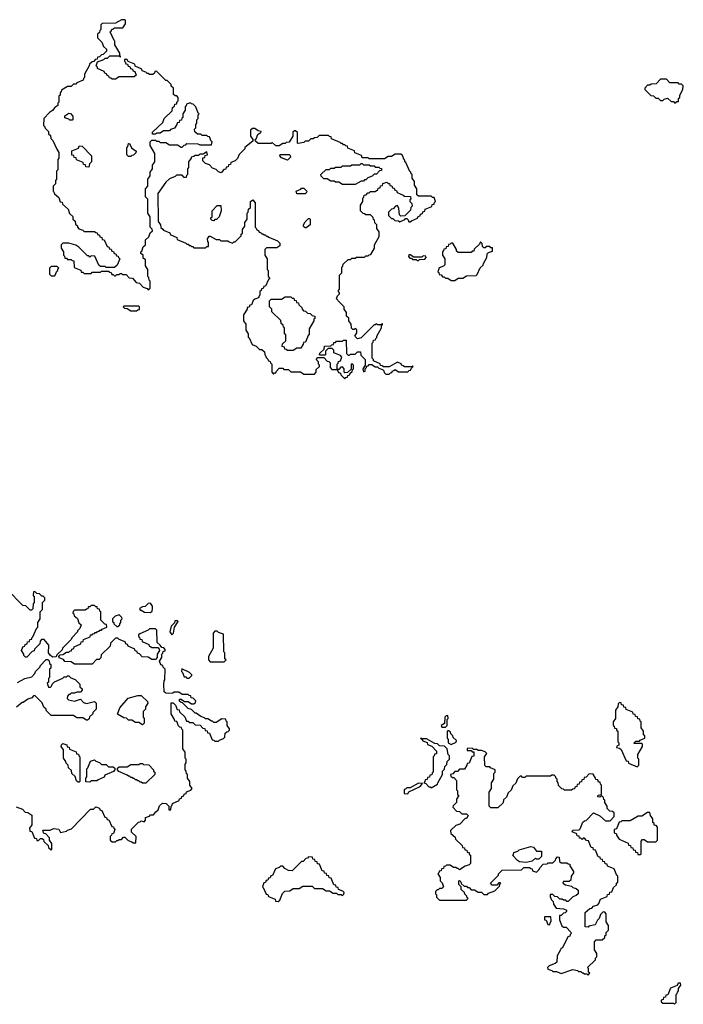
# Model space of a CAD drawing. Extents: x 2769579 to 2883812, y 684207 to 828660.
# Tile 152 of 256: x 2824425 to 2830100, y 727430 to 735850. Entities that reach past the tile are written whole.
import ezdxf

# ---------------------------------------------------------------- set-up
doc = ezdxf.new("R2010")
doc.units = 0

msp = doc.modelspace()

# ---------------------------------------------------------------- linework, layer by layer
at = {"layer": '0CON02XD'}
for points in [[(2825525, 733540), (2825540, 733555), (2825540, 733615), (2825531.7, 733621.7), (2825530, 733645), (2825520, 733655), (2825520, 733715), (2825500, 733745), (2825500, 733795), (2825481.7, 733811.7), (2825480, 733835), (2825461.7, 733851.7), (2825460, 733865), (2825468.3, 733871.7), (2825481.7, 733908.3), (2825500, 733925), (2825501.7, 733968.3), (2825528.3, 733991.7), (2825541.7, 734028.3), (2825560, 734045), (2825558.3, 734058.3), (2825540, 734075), (2825540, 734165), (2825520, 734195), (2825520, 734315), (2825500, 734335), (2825500, 734405), (2825520, 734425), (2825520, 734485), (2825540, 734515), (2825540, 734545), (2825560, 734575), (2825560, 734605), (2825580, 734635), (2825580, 734705), (2825540, 734775), (2825540, 734805), (2825555, 734820), (2825585, 734820), (2825595, 734810), (2825615, 734810), (2825625, 734800), (2825675, 734800), (2825705, 734780), (2825775, 734780), (2825805, 734760), (2825815, 734760), (2825831.7, 734778.3), (2825845, 734780), (2825855, 734790), (2825947.5, 734787.5), (2825965, 734780), (2826065, 734780), (2826070, 734805), (2826061.7, 734811.7), (2826048.3, 734848.3), (2826035, 734850), (2826025, 734860), (2825985, 734860), (2825975, 734870), (2825945, 734870), (2825921.7, 734891.7), (2825920, 734915), (2825930, 734925), (2825930, 734955), (2825940, 734965), (2825940, 734995), (2825950, 735005), (2825950, 735035), (2825960, 735045), (2825951.7, 735051.7), (2825930, 735105), (2825908.3, 735128.3), (2825895, 735130), (2825885, 735140), (2825851.7, 735128.3), (2825850, 735115), (2825840, 735105), (2825840, 735075), (2825820, 735045), (2825820, 735015), (2825811.7, 735008.3), (2825808.3, 734991.7), (2825791.7, 734988.3), (2825788.3, 734971.7), (2825771.7, 734968.3), (2825770, 734955), (2825748.3, 734921.7), (2825715, 734910), (2825705, 734900), (2825655, 734900), (2825625, 734880), (2825595, 734880), (2825585, 734870), (2825561.7, 734871.7), (2825561.7, 734888.3), (2825648.3, 734971.7), (2825660, 735005), (2825728.3, 735071.7), (2825731.7, 735098.3), (2825748.3, 735111.7), (2825751.7, 735128.3), (2825768.3, 735131.7), (2825770, 735145), (2825780, 735155), (2825780, 735185), (2825768.3, 735198.3), (2825755, 735200), (2825741.7, 735211.7), (2825740, 735265), (2825721.7, 735281.7), (2825720, 735295), (2825685, 735330), (2825675, 735330), (2825595, 735410), (2825581.7, 735408.3), (2825578.3, 735391.7), (2825565, 735380), (2825535, 735380), (2825525, 735390), (2825515, 735390), (2825505, 735400), (2825471.7, 735411.7), (2825468.3, 735428.3), (2825411.7, 735451.7), (2825408.3, 735468.3), (2825351.7, 735491.7), (2825345, 735510), (2825321.7, 735508.3), (2825320, 735495), (2825328.3, 735488.3), (2825331.7, 735471.7), (2825348.3, 735468.3), (2825351.7, 735451.7), (2825368.3, 735448.3), (2825371.7, 735431.7), (2825388.3, 735428.3), (2825391.7, 735411.7), (2825408.3, 735408.3), (2825420, 735375), (2825405, 735360), (2825275, 735360), (2825245, 735340), (2825215, 735340), (2825205, 735350), (2825191.7, 735351.7), (2825188.3, 735368.3), (2825171.7, 735371.7), (2825168.3, 735388.3), (2825151.7, 735391.7), (2825148.3, 735408.3), (2825091.7, 735431.7), (2825090, 735445), (2825080, 735455), (2825091.7, 735488.3), (2825145, 735510), (2825155, 735520), (2825175, 735520), (2825195, 735540), (2825280, 735540), (2825281.7, 735531.7), (2825288.3, 735531.7), (2825288.3, 735538.3), (2825280, 735540), (2825280, 735565), (2825240, 735635), (2825240, 735665), (2825231.7, 735671.7), (2825200, 735745), (2825208.3, 735751.7), (2825211.7, 735768.3), (2825225, 735770), (2825235, 735780), (2825308.3, 735781.7), (2825330, 735815), (2825330, 735845), (2825325, 735850), (2825295, 735850), (2825245, 735820), (2825131.7, 735818.3), (2825120, 735805), (2825120, 735765), (2825111.7, 735758.3), (2825108.3, 735741.7), (2825090, 735725), (2825090, 735695), (2825128.3, 735658.3), (2825141.7, 735621.7), (2825168.3, 735598.3), (2825168.3, 735581.7), (2825138.3, 735551.7), (2825125, 735550), (2825108.3, 735531.7), (2825091.7, 735528.3), (2825088.3, 735511.7), (2825071.7, 735508.3), (2825058.3, 735491.7), (2825045, 735490), (2825021.7, 735468.3), (2825020, 735455), (2824980, 735385), (2824980, 735355), (2824971.7, 735348.3), (2824968.3, 735331.7), (2824915, 735310), (2824905, 735300), (2824885, 735300), (2824865, 735280), (2824835, 735280), (2824781.7, 735248.3), (2824780, 735235), (2824770, 735225), (2824770, 735205), (2824760, 735195), (2824760, 735145), (2824750, 735135), (2824750, 735115), (2824725, 735100), (2824706.4, 735073.6), (2824680, 735055), (2824632.5, 735005), (2824630, 734945), (2824638.3, 734938.3), (2824641.7, 734921.7), (2824670, 734895), (2824670, 734875), (2824688.3, 734858.3), (2824690, 734835), (2824708.3, 734818.3), (2824741.7, 734741.7), (2824760, 734715), (2824760, 734665), (2824750, 734655), (2824750, 734565), (2824740, 734555), (2824740, 734485), (2824730, 734475), (2824730, 734445), (2824710, 734425), (2824710, 734385), (2824718.3, 734378.3), (2824721.7, 734361.7), (2824758.3, 734328.3), (2824771.7, 734291.7), (2824788.3, 734288.3), (2824791.7, 734271.7), (2824838.3, 734228.3), (2824851.7, 734191.7), (2824878.3, 734168.3), (2824880, 734145), (2824898.3, 734128.3), (2824901.7, 734101.7), (2824918.3, 734088.3), (2824920, 734075), (2824931.7, 734061.7), (2824965, 734050), (2824975, 734040), (2825065, 734040), (2825075, 734030), (2825088.3, 734028.3), (2825091.7, 734011.7), (2825108.3, 734008.3), (2825111.7, 733991.7), (2825128.3, 733988.3), (2825131.7, 733971.7), (2825148.3, 733968.3), (2825171.7, 733911.7), (2825188.3, 733908.3), (2825191.7, 733891.7), (2825208.3, 733888.3), (2825211.7, 733871.7), (2825228.3, 733868.3), (2825231.7, 733851.7), (2825248.3, 733848.3), (2825251.7, 733831.7), (2825268.3, 733828.3), (2825270, 733815), (2825280, 733805), (2825258.3, 733751.7), (2825235, 733730), (2825165, 733730), (2825155, 733740), (2825115, 733740), (2825101.7, 733751.7), (2825068.3, 733828.3), (2825035, 733830), (2825025, 733820), (2825015, 733830), (2825005, 733830), (2824930, 733905), (2824905, 733922.5), (2824845, 733940), (2824795, 733940), (2824780, 733925), (2824780, 733895), (2824800, 733865), (2824800, 733835), (2824808.3, 733828.3), (2824811.7, 733811.7), (2824825, 733810), (2824835, 733800), (2824865, 733800), (2824875, 733790), (2824888.3, 733788.3), (2824891.7, 733731.7), (2824948.3, 733708.3), (2824951.7, 733691.7), (2824965, 733690), (2824975, 733680), (2825035, 733680), (2825045, 733690), (2825115, 733690), (2825125, 733700), (2825185, 733700), (2825195, 733690), (2825208.3, 733688.3), (2825211.7, 733671.7), (2825225, 733670), (2825235, 733660), (2825245, 733660), (2825255, 733670), (2825275, 733670), (2825285, 733680), (2825295, 733680), (2825305, 733670), (2825335, 733670), (2825361.7, 733641.7), (2825388.3, 733638.3), (2825421.7, 733601.7), (2825448.3, 733598.3), (2825481.7, 733561.7), (2825515, 733550), (2825525, 733540)], [(2830035, 735140), (2830045, 735150), (2830058.3, 735151.7), (2830060, 735175), (2830070, 735185), (2830070, 735205), (2830097, 735253), (2830100, 735285), (2830085, 735300), (2830065, 735300), (2830055, 735310), (2829985, 735310), (2829955, 735340), (2829905, 735340), (2829868.3, 735301.7), (2829825, 735300), (2829815, 735290), (2829795, 735290), (2829770, 735265), (2829771.7, 735251.7), (2829821.7, 735201.7), (2829845, 735200), (2829865, 735180), (2829885, 735180), (2829905, 735160), (2829925, 735160), (2829935, 735170), (2829965, 735180), (2829995, 735150), (2830015, 735150), (2830025, 735140), (2830035, 735140)], [(2824875, 734990), (2824855, 734990), (2824845, 735000), (2824811.7, 735011.7), (2824811.7, 735028.3), (2824845, 735050), (2824858.3, 735048.3), (2824880, 735025), (2824880, 734995), (2824875, 734990)], [(2827205, 732780), (2827215, 732790), (2827228.3, 732791.7), (2827231.7, 732808.3), (2827248.3, 732811.7), (2827251.7, 732828.3), (2827268.3, 732841.7), (2827270, 732855), (2827280, 732865), (2827280, 732895), (2827268.3, 732908.3), (2827260, 732905), (2827258.3, 732861.7), (2827228.3, 732831.7), (2827205, 732830), (2827200, 732835), (2827200, 732865), (2827185, 732880), (2827171.7, 732878.3), (2827155, 732860), (2827140, 732860), (2827140, 732905), (2827148.3, 732911.7), (2827151.7, 732928.3), (2827168.3, 732931.7), (2827180, 732965), (2827168.3, 732978.3), (2827111.7, 733001.7), (2827110, 733025), (2827098.3, 733038.3), (2827061.7, 733038.3), (2827040, 733015), (2827040, 732985), (2827035, 732980), (2826995, 732980), (2826990, 732985), (2826991.7, 732998.3), (2827028.3, 733031.7), (2827031.7, 733058.3), (2827085, 733060), (2827095, 733070), (2827108.3, 733071.7), (2827111.7, 733088.3), (2827125, 733090), (2827135, 733100), (2827185, 733100), (2827195, 733110), (2827218.3, 733108.3), (2827220, 732995), (2827235, 732980), (2827245, 732980), (2827255, 732990), (2827295, 732990), (2827315, 733010), (2827338.3, 733008.3), (2827341.7, 732981.7), (2827380, 732945), (2827380, 732895), (2827360, 732865), (2827365, 732840), (2827380, 732845), (2827380, 732865), (2827390, 732875), (2827391.7, 732888.3), (2827405, 732890), (2827415, 732900), (2827435, 732900), (2827465, 732880), (2827485, 732880), (2827495, 732870), (2827528.3, 732858.3), (2827538.3, 732848.3), (2827541.7, 732831.7), (2827555, 732820), (2827585, 732820), (2827595, 732830), (2827608.3, 732831.7), (2827611.7, 732848.3), (2827625, 732850), (2827635, 732860), (2827665, 732840), (2827745, 732840), (2827755, 732850), (2827768.3, 732851.7), (2827771.7, 732868.3), (2827790, 732885), (2827785, 732890), (2827780, 732880), (2827715, 732880), (2827705, 732890), (2827691.7, 732891.7), (2827688.3, 732908.3), (2827655, 732920), (2827585, 732880), (2827535, 732880), (2827525, 732890), (2827511.7, 732891.7), (2827508.3, 732908.3), (2827451.7, 732931.7), (2827450, 732945), (2827440, 732955), (2827440, 733085), (2827448.3, 733091.7), (2827451.7, 733108.3), (2827468.3, 733111.7), (2827470, 733125), (2827478.3, 733131.7), (2827480, 733145), (2827520, 733215), (2827520, 733240), (2827528.3, 733241.7), (2827528.3, 733248.3), (2827521.7, 733248.3), (2827520, 733240), (2827485, 733240), (2827475, 733250), (2827465, 733240), (2827455, 733240), (2827345, 733130), (2827315, 733120), (2827290, 733145), (2827307, 733173), (2827307.5, 733197.5), (2827295, 733210), (2827285, 733200), (2827275, 733200), (2827261.7, 733211.7), (2827260, 733245), (2827240, 733275), (2827238.3, 733298.3), (2827220, 733315), (2827220, 733345), (2827200, 733375), (2827200, 733395), (2827161.7, 733431.7), (2827130, 733465), (2827138.3, 733471.7), (2827141.7, 733488.3), (2827160, 733505), (2827160, 733515), (2827150, 733525), (2827150, 733535), (2827160, 733545), (2827160, 733665), (2827180, 733685), (2827180, 733735), (2827188.3, 733741.7), (2827191.7, 733758.3), (2827235, 733800), (2827255, 733800), (2827265, 733810), (2827295, 733810), (2827305, 733820), (2827375, 733820), (2827385, 733830), (2827405, 733830), (2827415, 733840), (2827428.3, 733841.7), (2827460, 733895), (2827460, 733925), (2827500, 733995), (2827500, 734035), (2827480, 734065), (2827480, 734095), (2827461.7, 734111.7), (2827460, 734135), (2827451.7, 734141.7), (2827448.3, 734158.3), (2827425, 734180), (2827385, 734180), (2827375, 734190), (2827361.7, 734191.7), (2827340, 734215), (2827340, 734265), (2827360, 734295), (2827360, 734325), (2827368.3, 734331.7), (2827371.7, 734348.3), (2827388.3, 734351.7), (2827401.7, 734368.3), (2827415, 734370), (2827425, 734380), (2827465, 734380), (2827475, 734390), (2827488.3, 734391.7), (2827491.7, 734408.3), (2827508.3, 734411.7), (2827511.7, 734428.3), (2827528.3, 734431.7), (2827531.7, 734448.3), (2827565, 734460), (2827575, 734450), (2827588.3, 734448.3), (2827591.7, 734431.7), (2827608.3, 734428.3), (2827611.7, 734411.7), (2827628.3, 734408.3), (2827631.7, 734391.7), (2827648.3, 734388.3), (2827651.7, 734371.7), (2827705, 734350), (2827715, 734340), (2827768.3, 734338.3), (2827770, 734315), (2827761.7, 734308.3), (2827760, 734295), (2827778.3, 734278.3), (2827780, 734255), (2827770, 734245), (2827768.3, 734221.7), (2827718.3, 734171.7), (2827685, 734170), (2827671.7, 734181.7), (2827667.5, 734235), (2827655, 734260), (2827640, 734255), (2827618.3, 734231.7), (2827605, 734230), (2827580, 734205), (2827580, 734175), (2827605, 734150), (2827615, 734150), (2827633, 734133), (2827665, 734130), (2827675, 734122.5), (2827718.3, 734141.7), (2827725, 734150), (2827735, 734150), (2827748.3, 734138.3), (2827751.7, 734121.7), (2827765, 734120), (2827775, 734130), (2827828.3, 734151.7), (2827831.7, 734168.3), (2827848.3, 734171.7), (2827851.7, 734188.3), (2827868.3, 734191.7), (2827871.7, 734208.3), (2827888.3, 734211.7), (2827891.7, 734228.3), (2827948.3, 734251.7), (2827951.7, 734268.3), (2827968.3, 734271.7), (2827970, 734285), (2827980, 734295), (2827968.3, 734328.3), (2827955, 734330), (2827945, 734340), (2827835, 734340), (2827821.7, 734351.7), (2827820, 734405), (2827800, 734435), (2827800, 734465), (2827780, 734495), (2827780, 734525), (2827771.7, 734531.7), (2827770, 734545), (2827761.7, 734551.7), (2827728.3, 734628.3), (2827720, 734635), (2827718.3, 734648.3), (2827711.7, 734651.7), (2827698.3, 734688.3), (2827685, 734700), (2827635, 734700), (2827605, 734680), (2827575, 734680), (2827545, 734660), (2827415, 734660), (2827405, 734670), (2827355, 734670), (2827348.3, 734688.3), (2827291.7, 734711.7), (2827288.3, 734728.3), (2827231.7, 734751.7), (2827228.3, 734768.3), (2827215, 734770), (2827205, 734780), (2827195, 734780), (2827185, 734790), (2827175, 734790), (2827165, 734800), (2827091.7, 734831.7), (2827088.3, 734848.3), (2827075, 734850), (2827065, 734860), (2826985, 734860), (2826968.3, 734841.7), (2826945, 734840), (2826935, 734830), (2826915, 734830), (2826895, 734810), (2826865, 734810), (2826855, 734800), (2826805, 734790), (2826800, 734795), (2826800, 734885), (2826785, 734900), (2826775, 734900), (2826761.7, 734888.3), (2826760, 734855), (2826728.3, 734801.7), (2826705, 734800), (2826695, 734790), (2826675, 734790), (2826645, 734770), (2826615, 734770), (2826585, 734800), (2826575, 734790), (2826465, 734790), (2826441.7, 734811.7), (2826440, 734825), (2826448.3, 734831.7), (2826461.7, 734868.3), (2826475, 734880), (2826488.3, 734881.7), (2826490, 734895), (2826465, 734900), (2826435, 734920), (2826415, 734920), (2826400, 734905), (2826400, 734855), (2826420, 734825), (2826418.3, 734811.7), (2826351.7, 734758.3), (2826350, 734745), (2826301.7, 734698.3), (2826288.3, 734661.7), (2826268.3, 734641.7), (2826231.7, 734628.3), (2826228.3, 734611.7), (2826211.7, 734608.3), (2826208.3, 734591.7), (2826191.7, 734588.3), (2826188.3, 734571.7), (2826171.7, 734568.3), (2826148.3, 734541.7), (2826125, 734550), (2826105, 734570), (2826075, 734580), (2826048.3, 734608.3), (2826015, 734620), (2825991.7, 734641.7), (2825991.7, 734668.3), (2826008.3, 734671.7), (2826011.7, 734688.3), (2826030, 734695), (2826025, 734720), (2825995, 734700), (2825965, 734700), (2825955, 734690), (2825925, 734690), (2825915, 734680), (2825890, 734675), (2825890, 734665), (2825870, 734635), (2825870, 734585), (2825860, 734575), (2825860, 734525), (2825851.7, 734518.3), (2825848.3, 734501.7), (2825831.7, 734501.7), (2825815, 734520), (2825765, 734520), (2825755, 734510), (2825705, 734490), (2825675, 734460), (2825607.5, 734365), (2825610, 734125), (2825630, 734095), (2825631.7, 734071.7), (2825648.3, 734058.3)], [(2825015, 734590), (2824991.7, 734591.7), (2824988.3, 734608.3), (2824971.7, 734611.7), (2824968.3, 734628.3), (2824911.7, 734651.7), (2824908.3, 734668.3), (2824891.7, 734671.7), (2824888.3, 734688.3), (2824871.7, 734691.7), (2824871.7, 734728.3), (2824928.3, 734751.7), (2824935, 734770), (2824958.3, 734768.3), (2825040, 734685), (2825040, 734635), (2825021.7, 734618.3), (2825015, 734590)], [(2825375, 734680), (2825355, 734680), (2825340, 734695), (2825340, 734755), (2825350, 734765), (2825355, 734790), (2825365, 734790), (2825380, 734755), (2825420, 734725), (2825418.3, 734711.7), (2825398.3, 734691.7), (2825385, 734690), (2825375, 734680)], [(2826715, 734650), (2826665, 734670), (2826650, 734685), (2826651.7, 734698.3), (2826728.3, 734698.3), (2826738.3, 734688.3), (2826740, 734675), (2826715, 734650)], [(2827295, 734440), (2827185, 734440), (2827155, 734460), (2827125, 734460), (2827115, 734470), (2827085, 734470), (2827055, 734490), (2827025, 734490), (2827001.7, 734511.7), (2827000, 734525), (2827045, 734570), (2827075, 734570), (2827085, 734580), (2827115, 734580), (2827125, 734590), (2827175, 734590), (2827185, 734600), (2827255, 734600), (2827265, 734610), (2827335, 734610), (2827345, 734620), (2827355, 734620), (2827365, 734610), (2827415, 734610), (2827425, 734600), (2827455, 734600), (2827465, 734590), (2827495, 734590), (2827505, 734580), (2827518.3, 734578.3), (2827518.3, 734561.7), (2827501.7, 734558.3), (2827475, 734530), (2827455, 734530), (2827438.3, 734511.7), (2827401.7, 734498.3), (2827385, 734480), (2827375, 734480), (2827365, 734470), (2827345, 734470), (2827295, 734440)], [(2826865, 734360), (2826795, 734360), (2826790, 734385), (2826828.3, 734401.7), (2826835, 734410), (2826855, 734410), (2826880, 734385), (2826878.3, 734371.7), (2826865, 734360)], [(2825648.3, 734058.3), (2825655, 734050), (2825708.3, 734028.3), (2825711.7, 734011.7), (2825768.3, 733988.3), (2825771.7, 733971.7), (2825845, 733940), (2825855, 733930), (2825865, 733930), (2825875, 733920), (2825885, 733920), (2825895, 733910), (2825905, 733910), (2825915, 733900), (2826015, 733900), (2826025, 733910), (2826038.3, 733911.7), (2826040, 733945), (2826033, 733953), (2826030, 733975), (2826045, 734000), (2826055, 734000), (2826105, 733970), (2826135, 733970), (2826145, 733960), (2826205, 733960), (2826215, 733950), (2826245, 733940), (2826255, 733950), (2826268.3, 733951.7), (2826318.3, 734001.7), (2826320, 734015), (2826330, 734025), (2826330, 734055), (2826350, 734085), (2826350, 734115), (2826370, 734145), (2826370, 734195), (2826380, 734205), (2826381.7, 734228.3), (2826400, 734245), (2826400, 734295), (2826418.3, 734308.3), (2826440, 734285), (2826440, 734075), (2826448.3, 734068.3), (2826451.7, 734051.7), (2826468.3, 734048.3), (2826471.7, 734031.7), (2826485, 734030), (2826495, 734020), (2826505, 734020), (2826515, 734010), (2826525, 734010), (2826535, 734000), (2826545, 734000), (2826555, 733990), (2826628.3, 733958.3), (2826648.3, 733938.3), (2826650, 733915), (2826625, 733900), (2826535, 733900), (2826520, 733885), (2826520, 733835), (2826540, 733805), (2826540, 733715), (2826550, 733705), (2826550, 733655), (2826558.3, 733648.3), (2826560, 733635), (2826551.7, 733628.3), (2826528.3, 733571.7), (2826511.7, 733568.3), (2826508.3, 733551.7), (2826491.7, 733548.3), (2826490, 733535), (2826480, 733525), (2826480, 733495), (2826471.7, 733488.3), (2826468.3, 733471.7), (2826435, 733460), (2826421.7, 733448.3), (2826408.3, 733411.7), (2826391.7, 733408.3), (2826388.3, 733391.7), (2826371.7, 733388.3), (2826370, 733375), (2826340, 733325), (2826340, 733275), (2826360, 733245), (2826360, 733195), (2826380, 733165), (2826380, 733135), (2826388.3, 733128.3), (2826411.7, 733071.7), (2826448.3, 733058.3), (2826475, 733030), (2826495, 733030), (2826518.3, 733008.3), (2826520, 732985), (2826528.3, 732978.3), (2826531.7, 732961.7), (2826548.3, 732948.3), (2826551.7, 732931.7), (2826568.3, 732928.3), (2826570, 732915), (2826580, 732905), (2826580, 732835), (2826595, 732820), (2826605, 732830), (2826615, 732830), (2826620, 732845), (2826645, 732870), (2826675, 732870), (2826685, 732860), (2826725, 732860), (2826745, 732840), (2826825, 732840), (2826855, 732820), (2826945, 732820), (2826960, 732835), (2826961.7, 732858.3), (2826990, 732885), (2826990, 732895), (2826980, 732905), (2826980, 732925), (2826960, 732945), (2826975, 732960), (2827025, 732960), (2827055, 732930), (2827068.3, 732928.3), (2827080, 732915), (2827080, 732875), (2827095, 732860), (2827140, 732860), (2827151.7, 732831.7), (2827168.3, 732828.3), (2827171.7, 732811.7), (2827205, 732780)], [(2826085, 734130), (2826071.7, 734131.7), (2826060, 734145), (2826060, 734155), (2826070, 734165), (2826070, 734215), (2826115, 734260), (2826145, 734260), (2826147.5, 734215), (2826130, 734165), (2826108.3, 734141.7), (2826095, 734140), (2826085, 734130)], [(2826875, 734070), (2826865, 734070), (2826851.7, 734081.7), (2826852.5, 734095), (2826865, 734120), (2826895, 734150), (2826905, 734150), (2826910, 734145), (2826910, 734095), (2826875, 734070)], [(2828145, 733620), (2828175, 733640), (2828215, 733640), (2828245, 733660), (2828328.3, 733661.7), (2828338.3, 733671.7), (2828361.7, 733728.3), (2828388.3, 733751.7), (2828390, 733765), (2828420, 733815), (2828421.7, 733848.3), (2828435, 733860), (2828468.3, 733871.7), (2828468.3, 733898.3), (2828455, 733900), (2828445, 733910), (2828415, 733910), (2828405, 733900), (2828395, 733900), (2828381.7, 733911.7), (2828380, 733935), (2828365, 733950), (2828358.3, 733931.7), (2828311.7, 733888.3), (2828308.3, 733871.7), (2828295, 733870), (2828285, 733860), (2828175, 733860), (2828161.7, 733871.7), (2828160, 733885), (2828128.3, 733938.3), (2828115, 733940), (2828105, 733930), (2828091.7, 733928.3), (2828088.3, 733911.7), (2828071.7, 733908.3), (2828068.3, 733891.7), (2828051.7, 733888.3), (2828050, 733875), (2828040, 733865), (2828040, 733835), (2828060, 733805), (2828060, 733755), (2828048.3, 733741.7), (2828011.7, 733728.3), (2828000, 733695), (2828008.3, 733688.3), (2828011.7, 733671.7), (2828028.3, 733668.3), (2828041.7, 733651.7), (2828055, 733650), (2828065, 733640), (2828085, 733640), (2828115, 733620), (2828145, 733620)], [(2827835, 733790), (2827845, 733800), (2827888.3, 733801.7), (2827900, 733815), (2827898.3, 733828.3), (2827875, 733830), (2827865, 733820), (2827795, 733820), (2827765, 733840), (2827751.7, 733838.3), (2827750, 733825), (2827761.7, 733811.7), (2827775, 733810), (2827785, 733800), (2827815, 733800), (2827825, 733790), (2827835, 733790)], [(2824725, 733660), (2824741.7, 733698.3), (2824750, 733705), (2824751.7, 733718.3), (2824760, 733725), (2824745, 733740), (2824695, 733740), (2824680, 733725), (2824680, 733675), (2824695, 733660), (2824725, 733660)], [(2826765, 733020), (2826715, 733020), (2826705, 733030), (2826691.7, 733031.7), (2826688.3, 733048.3), (2826670, 733055), (2826671.7, 733078.3), (2826700, 733105), (2826700, 733155), (2826690, 733165), (2826690, 733215), (2826681.7, 733221.7), (2826678.3, 733238.3), (2826661.7, 733251.7), (2826658.3, 733278.3), (2826581.7, 733351.7), (2826580, 733375), (2826560, 733395), (2826560, 733445), (2826575, 733460), (2826665, 733460), (2826695, 733480), (2826745, 733480), (2826755, 733470), (2826768.3, 733468.3), (2826771.7, 733451.7), (2826788.3, 733448.3), (2826791.7, 733431.7), (2826808.3, 733428.3), (2826811.7, 733411.7), (2826838.3, 733388.3), (2826840, 733375), (2826851.7, 733361.7), (2826868.3, 733358.3), (2826885, 733340), (2826908.3, 733338.3), (2826925, 733320), (2826950, 733315), (2826950, 733295), (2826941.7, 733288.3), (2826940, 733275), (2826900, 733205), (2826900, 733155), (2826891.7, 733148.3), (2826868.3, 733091.7), (2826851.7, 733088.3), (2826850, 733075), (2826828.3, 733041.7), (2826795, 733040), (2826765, 733020)], [(2825425, 733360), (2825435, 733370), (2825448.3, 733371.7), (2825450, 733395), (2825445, 733400), (2825315, 733400), (2825310, 733395), (2825321.7, 733381.7), (2825345, 733380), (2825375, 733360), (2825425, 733360)], [(2825625, 730500), (2825600, 730525), (2825598.3, 730628.3), (2825585, 730640), (2825535, 730640), (2825525, 730630), (2825451.7, 730598.3), (2825441.7, 730588.3), (2825440, 730575), (2825448.3, 730568.3), (2825451.7, 730551.7), (2825468.3, 730548.3), (2825471.7, 730531.7), (2825528.3, 730508.3), (2825531.7, 730491.7), (2825545, 730490), (2825555, 730480), (2825605, 730480), (2825618.3, 730468.3), (2825620, 730455), (2825600, 730425), (2825600, 730395), (2825585, 730380), (2825555, 730380), (2825525, 730400), (2825471.7, 730401.7), (2825448.3, 730428.3), (2825431.7, 730431.7), (2825428.3, 730448.3), (2825411.7, 730451.7), (2825408.3, 730468.3), (2825351.7, 730491.7), (2825348.3, 730508.3), (2825331.7, 730511.7), (2825328.3, 730528.3), (2825275, 730550), (2825265, 730560), (2825245, 730560), (2825201.7, 730518.3), (2825198.3, 730491.7), (2825121.7, 730418.3), (2825118.3, 730391.7), (2825105, 730380), (2825081.7, 730378.3), (2825045, 730340), (2824895, 730340), (2824865, 730360), (2824811.7, 730361.7), (2824798.3, 730378.3), (2824761.7, 730391.7), (2824760, 730405), (2824771.7, 730418.3), (2824795, 730420), (2824825, 730440), (2824845, 730440), (2824855, 730450), (2824868.3, 730451.7), (2824871.7, 730468.3), (2824888.3, 730471.7), (2824891.7, 730488.3), (2824948.3, 730511.7), (2824951.7, 730528.3), (2824968.3, 730531.7), (2824971.7, 730548.3), (2825028.3, 730571.7), (2825031.7, 730588.3), (2825045, 730590), (2825051.7, 730598.3), (2825065, 730600), (2825071.7, 730608.3), (2825085, 730610), (2825091.7, 730618.3), (2825105, 730620), (2825111.7, 730628.3), (2825125, 730630), (2825131.7, 730638.3), (2825170, 730655), (2825168.3, 730678.3), (2825151.7, 730681.7), (2825120, 730715), (2825120, 730785), (2825111.7, 730791.7), (2825108.3, 730808.3), (2825091.7, 730811.7), (2825088.3, 730828.3), (2825075, 730830), (2825065, 730840), (2825035, 730840), (2825025, 730830), (2825011.7, 730828.3), (2825008.3, 730811.7), (2824995, 730810), (2824985, 730800), (2824895, 730800), (2824881.7, 730788.3), (2824880, 730775), (2824888.3, 730768.3), (2824891.7, 730751.7), (2824918.3, 730728.3), (2824931.7, 730691.7), (2824950, 730675), (2824940, 730645), (2824920, 730625), (2824920, 730615), (2824870, 730565), (2824865, 730550), (2824790, 730475), (2824788.3, 730461.7), (2824741.7, 730418.3), (2824738.3, 730401.7), (2824705, 730400), (2824687, 730417), (2824672.5, 730435), (2824675, 730500), (2824635, 730550), (2824611.7, 730548.3), (2824600, 730535), (2824598.3, 730511.7), (2824551.7, 730468.3), (2824548.3, 730451.7), (2824531.7, 730448.3), (2824485, 730400), (2824475, 730400), (2824461.7, 730411.7), (2824460, 730425), (2824440, 730455), (2824451.7, 730488.3), (2824468.3, 730491.7), (2824471.7, 730508.3), (2824488.3, 730511.7), (2824491.7, 730528.3), (2824508.3, 730531.7), (2824511.7, 730548.3), (2824528.3, 730551.7), (2824530, 730565), (2824538.3, 730571.7), (2824571.7, 730648.3), (2824580, 730655), (2824580, 730695), (2824600, 730725), (2824600, 730785), (2824620, 730805), (2824620, 730865), (2824640, 730885), (2824640, 730905), (2824625, 730920), (2824615, 730920), (2824595, 730940), (2824571.7, 730941.7), (2824555, 730960), (2824541.7, 730958.3), (2824540, 730925), (2824550, 730915), (2824550, 730865), (2824540, 730855), (2824538.3, 730811.7), (2824525, 730800), (2824515, 730800), (2824478.3, 730838.3), (2824451.7, 730841.7), (2824318.3, 730978.3)], [(2825545, 730780), (2825557, 730793), (2825560, 730815), (2825560, 730835), (2825545, 730860), (2825525, 730857.5), (2825498.3, 730831.7), (2825475, 730830), (2825450, 730815), (2825455, 730800), (2825465, 730800), (2825493, 730783), (2825545, 730780)], [(2825265, 730660), (2825280, 730675), (2825280, 730685), (2825290, 730695), (2825290, 730715), (2825300, 730725), (2825298.3, 730738.3), (2825275, 730760), (2825241.7, 730748.3), (2825220, 730725), (2825220, 730705), (2825230, 730695), (2825230, 730685), (2825255, 730660), (2825265, 730660)], [(2825725, 730590), (2825740, 730605), (2825750, 730655), (2825780, 730705), (2825775, 730710), (2825751.7, 730708.3), (2825748.3, 730691.7), (2825720, 730665), (2825710, 730615), (2825725, 730590)], [(2826175, 730360), (2826190, 730375), (2826180, 730385), (2826180, 730435), (2826170, 730445), (2826167.5, 730595), (2826125, 730610), (2826115, 730620), (2826095, 730620), (2826080, 730605), (2826080, 730475), (2826040, 730405), (2826040, 730375), (2826055, 730360), (2826175, 730360)], [(2824395, 729120), (2824448.3, 729098.3), (2824471.7, 729071.7), (2824495, 729070), (2824528.3, 729048.3), (2824530, 728965), (2824510, 728935), (2824511.7, 728911.7), (2824528.3, 728908.3), (2824551.7, 728851.7), (2824568.3, 728848.3), (2824571.7, 728831.7), (2824585, 728830), (2824601.7, 728848.3), (2824618.3, 728848.3), (2824628.3, 728838.3), (2824631.7, 728821.7), (2824668.3, 728788.3), (2824671.7, 728771.7), (2824695, 728750), (2824700, 728755), (2824700, 728805), (2824680, 728835), (2824680, 728855), (2824648.3, 728888.3), (2824631.7, 728891.7), (2824621.7, 728918.3), (2824685, 728920), (2824715, 728932.5), (2824758.3, 728928.3), (2824775, 728900), (2824825, 728910), (2824835, 728920), (2824868.3, 728931.7), (2825031.7, 729098.3), (2825055, 729100), (2825075, 729120), (2825108.3, 729108.3), (2825111.7, 729091.7), (2825128.3, 729088.3), (2825151.7, 729031.7), (2825168.3, 729028.3), (2825171.7, 729011.7), (2825188.3, 729008.3), (2825211.7, 728951.7), (2825228.3, 728948.3), (2825230, 728935), (2825240, 728925), (2825228.3, 728891.7), (2825211.7, 728888.3), (2825210, 728875), (2825200, 728865), (2825200, 728835), (2825215, 728820), (2825245, 728820), (2825255, 728830), (2825265, 728830), (2825275, 728840), (2825295, 728840), (2825311.7, 728858.3), (2825325, 728860), (2825351.7, 728831.7), (2825385, 728820), (2825395, 728810), (2825418.3, 728811.7), (2825420, 728865), (2825381.7, 728901.7), (2825381.7, 728928.3), (2825441.7, 728988.3), (2825455, 728990), (2825465, 729000), (2825488.3, 728991.7), (2825500, 729005), (2825501.7, 729028.3), (2825535, 729040), (2825545, 729050), (2825568.3, 729051.7), (2825590, 729075), (2825608.3, 729091.7), (2825621.7, 729128.3), (2825645, 729150), (2825678.3, 729148.3), (2825700, 729125), (2825701.7, 729091.7), (2825718.3, 729091.7), (2825720, 729125), (2825728.3, 729131.7), (2825731.7, 729148.3), (2825788.3, 729171.7), (2825791.7, 729188.3), (2825808.3, 729191.7), (2825811.7, 729208.3), (2825828.3, 729211.7), (2825831.7, 729228.3), (2825848.3, 729231.7), (2825851.7, 729248.3), (2825888.3, 729261.7), (2825900, 729275), (2825880, 729305), (2825880, 729335), (2825860, 729365), (2825860, 729395), (2825851.7, 729401.7), (2825850, 729425), (2825840, 729435), (2825840, 729485), (2825850, 729495), (2825850, 729525), (2825840, 729535), (2825840, 729585), (2825820, 729615), (2825820, 729775), (2825811.7, 729781.7), (2825808.3, 729798.3), (2825795, 729800), (2825781.7, 729811.7), (2825768.3, 729848.3), (2825751.7, 729851.7), (2825750, 729865), (2825720, 729915), (2825721.7, 730008.3), (2825738.3, 730008.3), (2825758.3, 729988.3), (2825771.7, 729951.7), (2825788.3, 729948.3), (2825791.7, 729931.7), (2825838.3, 729888.3), (2825851.7, 729851.7), (2825865, 729850), (2825875, 729840), (2825905, 729840), (2825925, 729820), (2825968.3, 729818.3), (2825991.7, 729791.7), (2826008.3, 729788.3), (2826011.7, 729771.7), (2826028.3, 729768.3), (2826031.7, 729751.7), (2826048.3, 729748.3), (2826071.7, 729691.7), (2826085, 729690), (2826095, 729680), (2826125, 729680), (2826135, 729690), (2826168.3, 729701.7), (2826180, 729715), (2826181.7, 729748.3), (2826195, 729760), (2826208.3, 729761.7), (2826220, 729775), (2826220, 729785), (2826200, 729815), (2826200, 729845), (2826191.7, 729851.7), (2826188.3, 729868.3), (2826155, 729870), (2826105, 729840), (2826085, 729840), (2826075, 729850), (2826065, 729850), (2826035, 729870), (2826015, 729870), (2826005, 729880), (2825975, 729890), (2825935, 729920), (2825925, 729920), (2825895, 729950), (2825865, 729960), (2825818.3, 730008.3), (2825805, 730010), (2825791.7, 730021.7), (2825791.7, 730038.3), (2825805, 730040), (2825835, 730020), (2825865, 730020), (2825895, 730000), (2825915, 730000), (2825928.3, 730011.7), (2825930, 730025), (2825908.3, 730048.3), (2825891.7, 730051.7), (2825888.3, 730068.3), (2825875, 730070), (2825865, 730080), (2825815, 730080), (2825785, 730100), (2825745, 730100), (2825735, 730090), (2825695, 730087.5), (2825675, 730090), (2825661.7, 730101.7), (2825657.5, 730165), (2825660, 730195), (2825667.5, 730205), (2825670, 730295), (2825651.7, 730311.7), (2825648.3, 730328.3), (2825631.7, 730331.7), (2825620, 730365), (2825640, 730395), (2825640, 730425), (2825648.3, 730431.7), (2825651.7, 730448.3), (2825668.3, 730451.7), (2825670, 730465), (2825658.3, 730478.3), (2825641.7, 730481.7), (2825625, 730500)], [(2824405, 730182.5), (2824470, 730215), (2824528.3, 730231.7), (2824555, 730260), (2824560, 730275), (2824600, 730315), (2824600, 730325), (2824651.7, 730378.3), (2824665, 730380), (2824678.3, 730368.3), (2824680, 730345), (2824690, 730335), (2824690, 730305), (2824680, 730295), (2824680, 730225), (2824670, 730215), (2824670, 730185), (2824660, 730175), (2824671.7, 730141.7), (2824688.3, 730141.7), (2824698.3, 730151.7), (2824701.7, 730168.3), (2824721.7, 730188.3), (2824795, 730220), (2824805, 730230), (2824825, 730230), (2824835, 730240), (2824845, 730240), (2824861.7, 730221.7), (2824898.3, 730208.3), (2824938.3, 730168.3), (2824940, 730145), (2824958.3, 730128.3), (2824960, 730115), (2824945, 730100), (2824915, 730100), (2824895, 730090), (2824865, 730090), (2824855, 730080), (2824845, 730080), (2824832.5, 730065), (2824830, 730045), (2824843, 730033), (2824895, 730022.5), (2824945, 730040), (2824971.7, 730011.7), (2824995, 730002.5), (2825065, 730020), (2825080, 730005), (2825080, 729955), (2825050, 729925), (2825050, 729915), (2825021.7, 729888.3), (2825018.3, 729871.7), (2825005, 729860), (2824995, 729860), (2824965, 729880), (2824915, 729880), (2824885, 729900), (2824695, 729900), (2824651.7, 729941.7), (2824650, 729955), (2824631.7, 729971.7), (2824618.3, 730008.3), (2824558.3, 730068.3), (2824545, 730070), (2824528.3, 730051.7), (2824495, 730040), (2824455, 730010), (2824445, 730010), (2824398.3, 729971.7)], [(2825875, 730220), (2825898.3, 730241.7), (2825898.3, 730248.3), (2825878.3, 730268.3), (2825811.7, 730298.3), (2825810, 730275), (2825818.3, 730268.3), (2825831.7, 730231.7), (2825845, 730230), (2825855, 730220), (2825875, 730220)], [(2825475, 729820), (2825445, 729840), (2825415, 729840), (2825385, 729860), (2825355, 729860), (2825338.3, 729878.3), (2825315, 729880), (2825261.7, 729911.7), (2825280, 729965), (2825353, 730047), (2825435, 730070), (2825465, 730070), (2825518.3, 730018.3), (2825520, 730005), (2825500, 729975), (2825500, 729955), (2825480, 729935), (2825480, 729885), (2825490, 729875), (2825490, 729835), (2825475, 729820)], [(2829705, 729460), (2829720, 729475), (2829720, 729525), (2829710, 729535), (2829710, 729565), (2829750, 729635), (2829750, 729655), (2829745, 729660), (2829680, 729660), (2829680, 729665), (2829695, 729680), (2829725, 729680), (2829731.7, 729688.3), (2829770, 729705), (2829770, 729725), (2829760, 729735), (2829760, 729765), (2829740, 729795), (2829740, 729845), (2829731.7, 729851.7), (2829728.3, 729868.3), (2829711.7, 729871.7), (2829708.3, 729888.3), (2829691.7, 729891.7), (2829688.3, 729908.3), (2829671.7, 729911.7), (2829668.3, 729928.3), (2829611.7, 729951.7), (2829608.3, 729968.3), (2829591.7, 729971.7), (2829588.3, 729988.3), (2829571.7, 729991.7), (2829568.3, 730008.3), (2829555, 730010), (2829541.7, 729998.3), (2829540, 729975), (2829520, 729945), (2829520, 729875), (2829500, 729845), (2829500, 729815), (2829508.3, 729808.3), (2829511.7, 729791.7), (2829528.3, 729788.3), (2829530, 729775), (2829540, 729765), (2829540, 729675), (2829550, 729665), (2829550, 729645), (2829531.7, 729638.3), (2829530, 729625), (2829555, 729620), (2829568.3, 729608.3), (2829611.7, 729511.7), (2829628.3, 729508.3), (2829631.7, 729491.7), (2829705, 729460)], [(2828065, 729800), (2828080, 729815), (2828080, 729865), (2828090, 729875), (2828085, 729900), (2828071.7, 729898.3), (2828060, 729885), (2828058.3, 729831.7), (2828030, 729815), (2828035, 729800), (2828065, 729800)], [(2828115, 729652.5), (2828158.3, 729671.7), (2828160, 729685), (2828131.7, 729711.7), (2828130, 729725), (2828111.7, 729741.7), (2828108.3, 729758.3), (2828095, 729770), (2828085, 729770), (2828080, 729765), (2828080, 729705), (2828090, 729695), (2828090, 729665), (2828115, 729652.5)], [(2827945, 729280), (2827998.3, 729311.7), (2828000, 729325), (2828040, 729395), (2828040, 729425), (2828058.3, 729441.7), (2828060, 729465), (2828078.3, 729481.7), (2828080, 729505), (2828100, 729525), (2828100, 729555), (2828090, 729565), (2828080, 729615), (2828058.3, 729638.3), (2828015, 729640), (2827998.3, 729658.3), (2827975, 729660), (2827905, 729700), (2827860, 729700), (2827855, 729710), (2827851.7, 729701.7), (2827860, 729700), (2827871.7, 729681.7), (2827908.3, 729668.3), (2827911.7, 729651.7), (2827948.3, 729638.3), (2827990, 729595), (2827988.3, 729571.7), (2827971.7, 729568.3), (2827970, 729555), (2827960, 729545), (2827960, 729415), (2827951.7, 729408.3), (2827948.3, 729391.7), (2827931.7, 729388.3), (2827928.3, 729371.7), (2827911.7, 729368.3), (2827908.3, 729351.7), (2827891.7, 729348.3), (2827890, 729335), (2827880, 729325), (2827898.3, 729318.3), (2827925, 729290), (2827935, 729290), (2827945, 729280)], [(2824935, 729330), (2824925, 729330), (2824911.7, 729341.7), (2824898.3, 729378.3), (2824870, 729405), (2824868.3, 729428.3), (2824841.7, 729451.7), (2824840, 729475), (2824821.7, 729491.7), (2824820, 729505), (2824800, 729535), (2824800, 729605), (2824780, 729635), (2824781.7, 729648.3), (2824795, 729660), (2824828.3, 729648.3), (2824831.7, 729631.7), (2824848.3, 729628.3), (2824851.7, 729611.7), (2824908.3, 729588.3), (2824911.7, 729571.7), (2824928.3, 729568.3), (2824930, 729555), (2824940, 729545), (2824940, 729335), (2824935, 729330)], [(2829285, 727680), (2829300, 727695), (2829290, 727705), (2829290, 727735), (2829280, 727745), (2829348.3, 727811.7), (2829350, 727825), (2829360, 727835), (2829360, 727865), (2829340, 727895), (2829340, 727965), (2829355, 727980), (2829405, 727980), (2829428.3, 728001.7), (2829430, 728015), (2829440, 728025), (2829440, 728045), (2829460, 728065), (2829460, 728105), (2829440, 728135), (2829440, 728205), (2829428.3, 728218.3), (2829415, 728220), (2829393, 728197), (2829380, 728165), (2829365, 728150), (2829345, 728110), (2829293, 728097), (2829285, 728090), (2829261.7, 728091.7), (2829260, 728215), (2829301.7, 728248.3), (2829318.3, 728251.7), (2829331.7, 728268.3), (2829368.3, 728281.7), (2829378.3, 728291.7), (2829391.7, 728328.3), (2829448.3, 728351.7), (2829451.7, 728368.3), (2829468.3, 728371.7), (2829471.7, 728388.3), (2829488.3, 728391.7), (2829501.7, 728428.3), (2829528.3, 728451.7), (2829530, 728465), (2829540, 728475), (2829540, 728525), (2829531.7, 728531.7), (2829508.3, 728588.3), (2829451.7, 728611.7), (2829448.3, 728628.3), (2829431.7, 728631.7), (2829428.3, 728648.3), (2829411.7, 728651.7), (2829408.3, 728668.3), (2829391.7, 728671.7), (2829388.3, 728688.3), (2829371.7, 728691.7), (2829348.3, 728748.3), (2829331.7, 728751.7), (2829328.3, 728768.3), (2829311.7, 728771.7), (2829288.3, 728828.3), (2829271.7, 728831.7), (2829255, 728850), (2829245, 728850), (2829235, 728840), (2829225, 728850), (2829211.7, 728851.7), (2829208.3, 728868.3), (2829191.7, 728871.7), (2829188.3, 728888.3), (2829150, 728905), (2829155, 728920), (2829208.3, 728921.7), (2829218.3, 728931.7), (2829241.7, 728988.3), (2829255, 729000), (2829268.3, 729001.7), (2829333, 729067), (2829385, 729042.5), (2829435, 729000), (2829475, 729000), (2829510, 729035), (2829508.3, 729068.3), (2829495, 729080), (2829471.7, 729081.7), (2829450, 729105), (2829450, 729125), (2829430, 729155), (2829430, 729175), (2829421.7, 729181.7), (2829418.3, 729198.3), (2829405, 729210), (2829395, 729210), (2829385, 729200), (2829370, 729205), (2829371.7, 729218.3), (2829400, 729225), (2829400, 729305), (2829391.7, 729311.7), (2829388.3, 729328.3), (2829375, 729330), (2829368.3, 729348.3), (2829351.7, 729351.7), (2829350, 729365), (2829328.3, 729398.3), (2829295, 729400), (2829268.3, 729371.7), (2829251.7, 729368.3), (2829248.3, 729351.7), (2829231.7, 729348.3), (2829228.3, 729331.7), (2829211.7, 729328.3), (2829208.3, 729311.7), (2829191.7, 729308.3), (2829188.3, 729291.7), (2829171.7, 729288.3), (2829168.3, 729271.7), (2829155, 729270), (2829145, 729260), (2829085, 729260), (2829075, 729270), (2829061.7, 729271.7), (2829031.7, 729301.7), (2829030, 729325), (2829020, 729335), (2829020, 729355), (2829011.7, 729361.7), (2829008.3, 729378.3), (2828995, 729390), (2828975, 729390), (2828965, 729380), (2828755, 729380), (2828745, 729370), (2828725, 729370), (2828715, 729380), (2828705, 729380), (2828681.7, 729358.3), (2828668.3, 729321.7), (2828641.7, 729298.3), (2828628.3, 729261.7), (2828601.7, 729238.3), (2828588.3, 729201.7), (2828561.7, 729178.3), (2828558.3, 729151.7), (2828515, 729110), (2828455, 729110), (2828440, 729125), (2828440, 729245), (2828460, 729275), (2828460, 729325), (2828480, 729355), (2828480, 729405), (2828490, 729415), (2828490, 729435), (2828451.7, 729451.7), (2828445, 729460), (2828415, 729460), (2828401.7, 729471.7), (2828400, 729545), (2828420, 729575), (2828405, 729590), (2828375, 729600), (2828345, 729600), (2828335, 729610), (2828305, 729610), (2828295, 729620), (2828251.7, 729618.3), (2828251.7, 729601.7), (2828285, 729600), (2828295, 729590), (2828308.3, 729588.3), (2828308.3, 729551.7), (2828291.7, 729548.3), (2828268.3, 729491.7), (2828251.7, 729488.3), (2828250, 729475), (2828228.3, 729441.7), (2828185, 729440), (2828168.3, 729421.7), (2828145, 729420), (2828128.3, 729401.7), (2828110, 729395), (2828111.7, 729381.7), (2828125, 729370), (2828138.3, 729368.3), (2828160, 729345), (2828160, 729265), (2828170, 729255), (2828170, 729225), (2828180, 729215), (2828160, 729185), (2828160, 729155), (2828131.7, 729128.3), (2828130, 729115), (2828161.7, 729081.7), (2828185, 729080), (2828205, 729060), (2828245, 729060), (2828260, 729045), (2828245, 729020), (2828235, 729020), (2828188.3, 728971.7), (2828155, 728960), (2828110, 728915), (2828111.7, 728891.7), (2828148.3, 728858.3), (2828151.7, 728841.7), (2828208.3, 728788.3), (2828211.7, 728771.7), (2828228.3, 728768.3), (2828231.7, 728751.7), (2828248.3, 728748.3), (2828251.7, 728731.7), (2828268.3, 728728.3), (2828270, 728715), (2828280, 728705), (2828280, 728635), (2828268.3, 728621.7), (2828235, 728610), (2828185, 728580), (2828175, 728590), (2828165, 728590), (2828155, 728600), (2828135, 728600), (2828105, 728620), (2828075, 728620), (2828065, 728610), (2828051.7, 728608.3), (2828048.3, 728591.7), (2828031.7, 728588.3), (2828028.3, 728571.7), (2828011.7, 728568.3), (2828010, 728555), (2828000, 728545), (2828020, 728515), (2828020, 728485), (2828038.3, 728468.3), (2828050, 728435), (2828035, 728420), (2828015, 728420), (2828005, 728410), (2827995, 728410), (2827980, 728395), (2827980, 728375), (2827990, 728365), (2827990, 728345), (2828015, 728320), (2828245, 728320), (2828260, 728335), (2828251.7, 728341.7), (2828250, 728355), (2828231.7, 728371.7), (2828230, 728385), (2828201.7, 728411.7), (2828200, 728435), (2828180, 728455), (2828180, 728485), (2828185, 728490), (2828198.3, 728478.3), (2828201.7, 728461.7), (2828225, 728440), (2828245, 728440), (2828255, 728430), (2828268.3, 728428.3), (2828285, 728410), (2828315, 728410), (2828345, 728390), (2828375, 728390), (2828395, 728370), (2828425, 728370), (2828435, 728380), (2828488.3, 728401.7), (2828528.3, 728441.7), (2828530, 728455), (2828540, 728465), (2828535, 728470), (2828521.7, 728468.3), (2828505, 728450), (2828465, 728450), (2828450, 728465), (2828508.3, 728521.7), (2828520, 728535), (2828520, 728545), (2828551.7, 728578.3), (2828715, 728580), (2828735, 728600), (2828785, 728600), (2828795, 728590), (2828808.3, 728588.3), (2828811.7, 728571.7), (2828845, 728560), (2828868.3, 728581.7), (2828871.7, 728598.3), (2828901.7, 728628.3), (2828935, 728630), (2828945, 728640), (2828985, 728640), (2829008.3, 728661.7), (2829010, 728675), (2829025, 728690), (2829038.3, 728688.3), (2829041.7, 728651.7), (2829055, 728640), (2829105, 728640), (2829115, 728630), (2829128.3, 728628.3), (2829130, 728615), (2829160, 728565), (2829160, 728555), (2829140, 728525), (2829138.3, 728491.7), (2829125, 728480), (2829075, 728480), (2829070, 728465), (2829093, 728453), (2829145, 728440), (2829155, 728430), (2829185, 728420), (2829200, 728405), (2829200, 728375), (2829185, 728360), (2829155, 728350), (2829115, 728310), (2829105, 728310), (2829095, 728320), (2829075, 728320), (2829065, 728330), (2829045, 728330), (2829025, 728350), (2829001.7, 728351.7), (2828985, 728370), (2828961.7, 728368.3), (2828960, 728345), (2828968.3, 728338.3), (2828970, 728325), (2828988.3, 728308.3), (2828990, 728285), (2829011.7, 728251.7), (2829075, 728247.5), (2829100, 728235), (2829100, 728225), (2829088.3, 728211.7), (2829075, 728210), (2829055, 728190), (2829041.7, 728188.3), (2829041.7, 728151.7), (2829061.7, 728101.7), (2829075, 728090), (2829098.3, 728088.3), (2829138.3, 728048.3), (2829140, 728035), (2829131.7, 728028.3), (2829128.3, 728011.7), (2829111.7, 728008.3), (2829068.3, 727911.7), (2829051.7, 727908.3), (2829050, 727895), (2829020, 727845), (2829018.3, 727791.7), (2829005, 727780), (2828951.7, 727758.3), (2828940, 727745), (2828941.7, 727731.7), (2828975, 727720), (2828985, 727710), (2829015, 727710), (2829055, 727692.5), (2829155, 727727.5), (2829195, 727720), (2829205, 727710), (2829225, 727710), (2829235, 727700), (2829245, 727700), (2829255, 727690), (2829275, 727690), (2829285, 727680)], [(2825025, 729330), (2824991.7, 729331.7), (2824990, 729365), (2825000, 729375), (2825000, 729445), (2825008.3, 729451.7), (2825031.7, 729508.3), (2825065, 729520), (2825075, 729510), (2825108.3, 729498.3), (2825125, 729480), (2825165, 729480), (2825185, 729460), (2825225, 729460), (2825238.3, 729448.3), (2825240, 729435), (2825228.3, 729421.7), (2825151.7, 729388.3), (2825148.3, 729371.7), (2825095, 729350), (2825085, 729340), (2825035, 729340), (2825025, 729330)], [(2825505, 729320), (2825475, 729320), (2825465, 729330), (2825455, 729330), (2825445, 729340), (2825435, 729340), (2825425, 729350), (2825415, 729350), (2825405, 729360), (2825395, 729360), (2825385, 729370), (2825375, 729370), (2825365, 729380), (2825355, 729380), (2825345, 729390), (2825271.7, 729421.7), (2825260, 729435), (2825261.7, 729448.3), (2825275, 729460), (2825345, 729460), (2825375, 729480), (2825445, 729480), (2825455, 729490), (2825475, 729490), (2825485, 729480), (2825528.3, 729478.3), (2825570, 729435), (2825570, 729425), (2825580, 729415), (2825580, 729395), (2825505, 729320)], [(2827745, 729230), (2827751.7, 729248.3), (2827848.3, 729291.7), (2827868.3, 729318.3), (2827835, 729320), (2827765, 729280), (2827735, 729280), (2827725, 729270), (2827711.7, 729268.3), (2827711.7, 729231.7), (2827745, 729230)], [(2829735, 728710), (2829740, 728715), (2829740, 728825), (2829751.7, 728838.3), (2829765, 728840), (2829795, 728820), (2829865, 728820), (2829880, 728835), (2829880, 728945), (2829868.3, 728958.3), (2829851.7, 728961.7), (2829850, 728975), (2829840, 728985), (2829840, 729015), (2829820, 729045), (2829815, 729070), (2829795, 729070), (2829745, 729040), (2829715, 729040), (2829645, 729000), (2829575, 729000), (2829565, 728990), (2829551.7, 728988.3), (2829528.3, 728931.7), (2829510, 728925), (2829510, 728895), (2829528.3, 728888.3), (2829530, 728875), (2829551.7, 728841.7), (2829628.3, 728808.3), (2829631.7, 728791.7), (2829648.3, 728788.3), (2829651.7, 728771.7), (2829668.3, 728768.3), (2829671.7, 728751.7), (2829688.3, 728748.3), (2829691.7, 728731.7), (2829708.3, 728728.3), (2829711.7, 728711.7), (2829735, 728710)], [(2828755, 728642.5), (2828698.3, 728648.3), (2828680.7, 728660.7), (2828640, 728705), (2828648.3, 728711.7), (2828651.7, 728728.3), (2828685, 728740), (2828695, 728750), (2828795, 728780), (2828820, 728775), (2828845, 728740), (2828888.3, 728738.3), (2828887, 728693), (2828865, 728670), (2828845, 728670), (2828835, 728680), (2828807, 728653), (2828755, 728642.5)], [(2826635, 728310), (2826648.3, 728321.7), (2826671.7, 728378.3), (2826691.7, 728398.3), (2826735, 728400), (2826765, 728420), (2826815, 728420), (2826845, 728440), (2826925, 728440), (2826945, 728420), (2827015, 728420), (2827045, 728400), (2827075, 728400), (2827105, 728380), (2827135, 728380), (2827145, 728370), (2827175, 728370), (2827185, 728360), (2827198.3, 728371.7), (2827200, 728385), (2827188.3, 728398.3), (2827151.7, 728411.7), (2827148.3, 728428.3), (2827131.7, 728431.7), (2827128.3, 728448.3), (2827111.7, 728451.7), (2827088.3, 728508.3), (2827071.7, 728511.7), (2827068.3, 728528.3), (2827051.7, 728531.7), (2827048.3, 728548.3), (2827031.7, 728551.7), (2827028.3, 728568.3), (2827011.7, 728571.7), (2826988.3, 728628.3), (2826971.7, 728631.7), (2826968.3, 728648.3), (2826951.7, 728651.7), (2826948.3, 728668.3), (2826931.7, 728671.7), (2826928.3, 728688.3), (2826895, 728690), (2826885, 728680), (2826871.7, 728678.3), (2826848.3, 728651.7), (2826835, 728650), (2826755, 728570), (2826723, 728573), (2826691.7, 728591.7), (2826675, 728610), (2826655, 728610), (2826645, 728600), (2826611.7, 728588.3), (2826588.3, 728531.7), (2826571.7, 728528.3), (2826568.3, 728511.7), (2826551.7, 728508.3), (2826548.3, 728491.7), (2826531.7, 728488.3), (2826528.3, 728471.7), (2826511.7, 728468.3), (2826500, 728435), (2826508.3, 728428.3), (2826531.7, 728371.7), (2826548.3, 728368.3), (2826551.7, 728351.7), (2826608.3, 728328.3), (2826611.7, 728311.7), (2826635, 728310)], [(2828955, 728110), (2828970, 728145), (2828968.3, 728178.3), (2828911.7, 728178.3), (2828911.7, 728151.7), (2828928.3, 728148.3), (2828941.7, 728111.7), (2828955, 728110)], [(2830025, 727430), (2830040, 727445), (2830040, 727515), (2830048.3, 727521.7), (2830050, 727535), (2830060, 727545), (2830060, 727565), (2830080, 727595), (2830075, 727610), (2830055, 727610), (2830048.3, 727591.7), (2829991.7, 727568.3), (2829968.3, 727511.7), (2829951.7, 727508.3), (2829948.3, 727491.7), (2829931.7, 727488.3), (2829928.3, 727471.7), (2829910, 727465), (2829911.7, 727451.7), (2829925, 727440), (2830015, 727440), (2830025, 727430)]]:
    msp.add_lwpolyline(points, dxfattribs=at)

doc.saveas('drawing.dxf')
